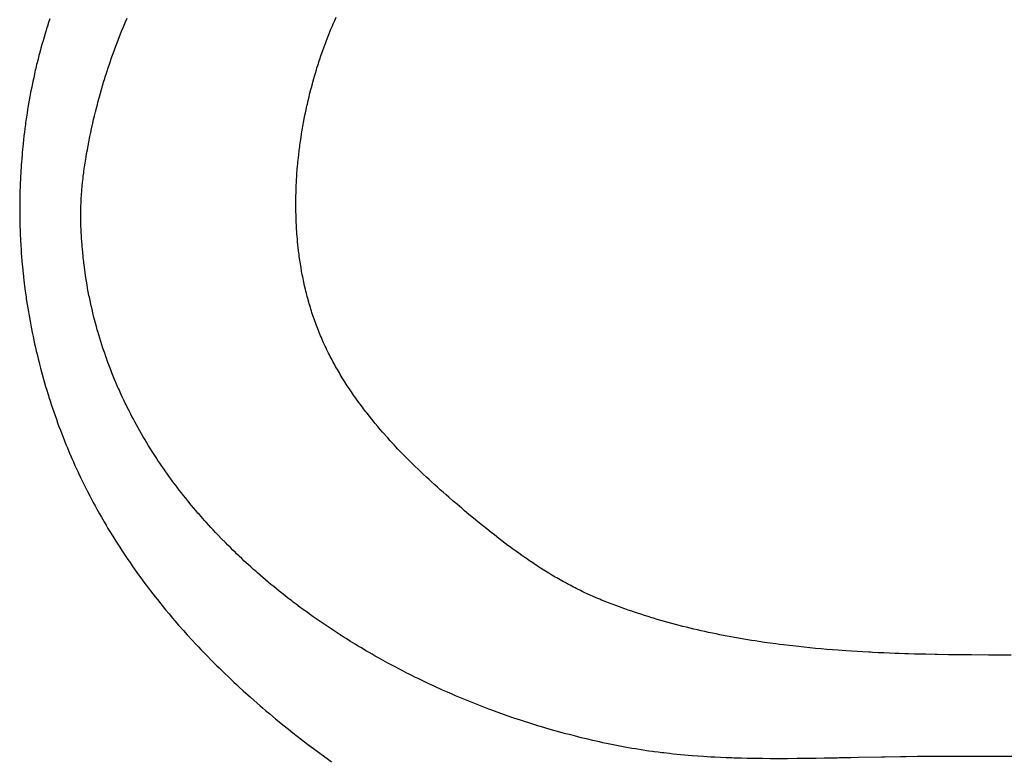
# Model space of a CAD drawing. Header units: inches. Extents: x 0 to 16, y 0 to 10.
# Tile 18 of 44: x 13.516 to 13.738, y 1.491 to 1.658. Entities that reach past the tile are written whole.
import ezdxf

# ---------------------------------------------------------------- set-up
doc = ezdxf.new("R2010")
doc.units = ezdxf.units.IN
doc.header["$LTSCALE"] = 0.935
doc.header["$MEASUREMENT"] = 0
doc.layers.get('0').update_dxf_attribs({"linetype": 'CONTINUOUS'})

msp = doc.modelspace()

# ---------------------------------------------------------------- linework, layer by layer
at = {"color": 2, "linetype": 'Continuous'}
for p, q in [((13.52238, 1.65693), (13.52212, 1.65612)), ((13.52266, 1.65775), (13.52238, 1.65693)), ((13.53955, 1.65671), (13.53972, 1.65711)), ((13.53972, 1.65711), (13.54006, 1.65789)), ((13.58648, 1.65662), (13.58682, 1.6574)), ((13.58682, 1.6574), (13.58718, 1.65817)), ((13.52173, 1.65489), (13.52161, 1.65448)), ((13.52199, 1.65571), (13.52173, 1.65489)), ((13.52212, 1.65612), (13.52199, 1.65571)), ((13.53858, 1.65436), (13.5389, 1.65514)), ((13.5389, 1.65514), (13.53922, 1.65593)), ((13.53922, 1.65593), (13.53955, 1.65671)), ((13.58548, 1.65425), (13.58565, 1.65464)), ((13.58565, 1.65464), (13.58581, 1.65504)), ((13.58581, 1.65504), (13.58597, 1.65544)), ((13.58597, 1.65544), (13.58631, 1.65622)), ((13.58631, 1.65622), (13.58648, 1.65662)), ((13.521, 1.65242), (13.52088, 1.65201)), ((13.52112, 1.65283), (13.521, 1.65242)), ((13.52136, 1.65366), (13.52112, 1.65283)), ((13.52161, 1.65448), (13.52136, 1.65366)), ((13.5378, 1.65238), (13.53811, 1.65317)), ((13.53811, 1.65317), (13.53826, 1.65357)), ((13.53826, 1.65357), (13.53858, 1.65436)), ((13.58471, 1.65224), (13.58486, 1.65264)), ((13.58486, 1.65264), (13.58517, 1.65345)), ((13.58517, 1.65345), (13.58548, 1.65425)), ((13.52054, 1.65077), (13.52031, 1.64994)), ((13.52065, 1.65118), (13.52054, 1.65077)), ((13.52088, 1.65201), (13.52065, 1.65118)), ((13.53691, 1.64998), (13.5372, 1.65078)), ((13.5372, 1.65078), (13.5375, 1.65158)), ((13.5375, 1.65158), (13.5378, 1.65238)), ((13.58372, 1.64946), (13.58399, 1.65024)), ((13.58399, 1.65024), (13.58413, 1.65063)), ((13.58413, 1.65063), (13.58441, 1.65143)), ((13.58441, 1.65143), (13.58471, 1.65224)), ((13.51999, 1.64869), (13.51978, 1.64785)), ((13.5202, 1.64952), (13.51999, 1.64869)), ((13.52031, 1.64994), (13.5202, 1.64952)), ((13.53607, 1.64756), (13.53621, 1.64797)), ((13.53621, 1.64797), (13.53649, 1.64877)), ((13.53649, 1.64877), (13.53663, 1.64918)), ((13.53663, 1.64918), (13.53691, 1.64998)), ((13.58308, 1.64749), (13.58333, 1.64828)), ((13.58333, 1.64828), (13.58346, 1.64868)), ((13.58346, 1.64868), (13.58372, 1.64946)), ((13.51929, 1.64576), (13.5191, 1.64492)), ((13.51938, 1.64618), (13.51929, 1.64576)), ((13.51948, 1.6466), (13.51938, 1.64618)), ((13.51968, 1.64744), (13.51948, 1.6466)), ((13.51978, 1.64785), (13.51968, 1.64744)), ((13.5354, 1.64553), (13.53553, 1.64594)), ((13.53553, 1.64594), (13.5358, 1.64675)), ((13.5358, 1.64675), (13.53607, 1.64756)), ((13.58246, 1.6455), (13.58271, 1.6463)), ((13.58271, 1.6463), (13.58283, 1.6467)), ((13.58283, 1.6467), (13.58308, 1.64749)), ((13.51882, 1.64366), (13.51865, 1.64282)), ((13.51901, 1.6445), (13.51882, 1.64366)), ((13.5191, 1.64492), (13.51901, 1.6445)), ((13.53476, 1.64348), (13.53501, 1.6443)), ((13.53501, 1.6443), (13.53514, 1.64471)), ((13.53514, 1.64471), (13.5354, 1.64553)), ((13.58189, 1.64348), (13.58211, 1.64429)), ((13.58211, 1.64429), (13.58235, 1.6451)), ((13.58235, 1.6451), (13.58246, 1.6455)), ((13.5184, 1.64156), (13.51832, 1.64114)), ((13.51856, 1.6424), (13.5184, 1.64156)), ((13.51865, 1.64282), (13.51856, 1.6424)), ((13.53404, 1.64099), (13.53428, 1.64182)), ((13.53428, 1.64182), (13.53452, 1.64265)), ((13.53452, 1.64265), (13.53476, 1.64348)), ((13.58125, 1.64104), (13.58145, 1.64186)), ((13.58145, 1.64186), (13.58156, 1.64226)), ((13.58156, 1.64226), (13.58178, 1.64308)), ((13.58178, 1.64308), (13.58189, 1.64348)), ((13.518, 1.63945), (13.51786, 1.6386)), ((13.51816, 1.64029), (13.518, 1.63945)), ((13.51832, 1.64114), (13.51816, 1.64029)), ((13.53347, 1.6389), (13.53369, 1.63974)), ((13.53369, 1.63974), (13.53381, 1.64015)), ((13.53381, 1.64015), (13.53404, 1.64099)), ((13.58066, 1.63857), (13.58085, 1.63939)), ((13.58085, 1.63939), (13.58104, 1.64022)), ((13.58104, 1.64022), (13.58114, 1.64063)), ((13.58114, 1.64063), (13.58125, 1.64104)), ((13.51765, 1.63733), (13.51751, 1.63648)), ((13.51771, 1.63775), (13.51765, 1.63733)), ((13.51786, 1.6386), (13.51771, 1.63775)), ((13.53293, 1.63678), (13.53314, 1.63763)), ((13.53314, 1.63763), (13.53336, 1.63847)), ((13.53336, 1.63847), (13.53347, 1.6389)), ((13.58012, 1.63607), (13.58029, 1.63691)), ((13.58029, 1.63691), (13.58047, 1.63774)), ((13.58047, 1.63774), (13.58056, 1.63815)), ((13.58056, 1.63815), (13.58066, 1.63857)), ((13.51732, 1.63521), (13.5172, 1.63436)), ((13.51738, 1.63563), (13.51732, 1.63521)), ((13.51751, 1.63648), (13.51738, 1.63563)), ((13.53233, 1.63424), (13.53252, 1.63508)), ((13.53252, 1.63508), (13.53272, 1.63593)), ((13.53272, 1.63593), (13.53293, 1.63678)), ((13.5798, 1.6344), (13.57996, 1.63524)), ((13.57996, 1.63524), (13.58012, 1.63607)), ((13.51703, 1.63308), (13.51692, 1.63223)), ((13.51714, 1.63393), (13.51703, 1.63308)), ((13.5172, 1.63436), (13.51714, 1.63393)), ((13.53186, 1.63213), (13.53204, 1.63298)), ((13.53204, 1.63298), (13.53233, 1.63424)), ((13.57943, 1.63229), (13.57957, 1.63314)), ((13.57957, 1.63314), (13.57965, 1.63356)), ((13.57965, 1.63356), (13.57972, 1.63398)), ((13.57972, 1.63398), (13.5798, 1.6344)), ((13.51672, 1.63053), (13.51663, 1.62968)), ((13.51682, 1.63138), (13.51672, 1.63053)), ((13.51692, 1.63223), (13.51682, 1.63138)), ((13.53142, 1.63), (13.53159, 1.63085)), ((13.53159, 1.63085), (13.53168, 1.63128)), ((13.53168, 1.63128), (13.53186, 1.63213)), ((13.57911, 1.63018), (13.57923, 1.63103)), ((13.57923, 1.63103), (13.57936, 1.63187)), ((13.57936, 1.63187), (13.57943, 1.63229)), ((13.5165, 1.6284), (13.51642, 1.62755)), ((13.51654, 1.62882), (13.5165, 1.6284)), ((13.51663, 1.62968), (13.51654, 1.62882)), ((13.53094, 1.62742), (13.5311, 1.62828)), ((13.5311, 1.62828), (13.53126, 1.62914)), ((13.53126, 1.62914), (13.53142, 1.63)), ((13.57872, 1.62721), (13.57882, 1.62806)), ((13.57882, 1.62806), (13.57893, 1.62891)), ((13.57893, 1.62891), (13.57899, 1.62933)), ((13.57899, 1.62933), (13.57911, 1.63018)), ((13.51632, 1.62627), (13.51625, 1.62542)), ((13.51639, 1.62712), (13.51632, 1.62627)), ((13.51642, 1.62755), (13.51639, 1.62712)), ((13.53066, 1.62569), (13.5308, 1.62656)), ((13.5308, 1.62656), (13.53094, 1.62742)), ((13.57854, 1.6255), (13.57863, 1.62635)), ((13.57863, 1.62635), (13.57872, 1.62721)), ((13.51613, 1.62372), (13.51608, 1.62287)), ((13.51616, 1.62414), (13.51613, 1.62372)), ((13.51622, 1.62499), (13.51616, 1.62414)), ((13.51625, 1.62542), (13.51622, 1.62499)), ((13.53034, 1.62353), (13.5304, 1.62396)), ((13.5304, 1.62396), (13.53046, 1.6244)), ((13.53046, 1.6244), (13.53059, 1.62526)), ((13.53059, 1.62526), (13.53066, 1.62569)), ((13.57832, 1.62294), (13.57839, 1.62379)), ((13.57839, 1.62379), (13.57846, 1.62465)), ((13.57846, 1.62465), (13.5785, 1.62507)), ((13.5785, 1.62507), (13.57854, 1.6255)), ((13.51602, 1.62159), (13.51598, 1.62074)), ((13.51606, 1.62244), (13.51602, 1.62159)), ((13.51608, 1.62287), (13.51606, 1.62244)), ((13.53003, 1.62092), (13.53008, 1.62136)), ((13.53008, 1.62136), (13.53013, 1.62179)), ((13.53013, 1.62179), (13.53018, 1.62223)), ((13.53018, 1.62223), (13.53023, 1.62266)), ((13.53023, 1.62266), (13.53029, 1.62309)), ((13.53029, 1.62309), (13.53034, 1.62353)), ((13.57819, 1.6208), (13.57824, 1.62165)), ((13.57824, 1.62165), (13.57826, 1.62208)), ((13.57826, 1.62208), (13.57832, 1.62294)), ((13.51595, 1.61989), (13.51592, 1.61904)), ((13.51598, 1.62074), (13.51595, 1.61989)), ((13.52983, 1.61875), (13.52987, 1.61918)), ((13.52987, 1.61918), (13.52995, 1.62005)), ((13.52995, 1.62005), (13.53003, 1.62092)), ((13.57812, 1.61908), (13.57813, 1.61951)), ((13.57813, 1.61951), (13.57815, 1.61994)), ((13.57815, 1.61994), (13.57817, 1.62037)), ((13.57817, 1.62037), (13.57819, 1.6208)), ((13.51587, 1.61693), (13.51586, 1.61608)), ((13.51589, 1.61777), (13.51587, 1.61693)), ((13.5159, 1.6182), (13.51589, 1.61777)), ((13.51592, 1.61904), (13.5159, 1.6182)), ((13.52969, 1.61657), (13.52972, 1.61701)), ((13.52972, 1.61701), (13.52974, 1.61744)), ((13.52974, 1.61744), (13.52977, 1.61788)), ((13.52977, 1.61788), (13.5298, 1.61831)), ((13.5298, 1.61831), (13.52983, 1.61875)), ((13.57806, 1.61609), (13.57807, 1.61694)), ((13.57807, 1.61694), (13.57808, 1.6178)), ((13.57808, 1.6178), (13.5781, 1.61866)), ((13.5781, 1.61866), (13.57812, 1.61908)), ((13.51586, 1.61608), (13.51586, 1.61523)), ((13.51586, 1.61523), (13.51586, 1.61439)), ((13.52962, 1.6144), (13.52963, 1.61483)), ((13.52963, 1.61483), (13.52964, 1.61527)), ((13.52964, 1.61527), (13.52966, 1.6157)), ((13.52966, 1.6157), (13.52967, 1.61614)), ((13.52967, 1.61614), (13.52969, 1.61657)), ((13.57807, 1.61523), (13.57806, 1.61609)), ((13.57807, 1.61481), (13.57807, 1.61523)), ((13.57808, 1.61438), (13.57807, 1.61481)), ((13.51586, 1.61439), (13.51586, 1.61396)), ((13.51586, 1.61396), (13.51587, 1.6131)), ((13.51587, 1.6131), (13.51588, 1.61225)), ((13.52961, 1.61396), (13.52962, 1.6144)), ((13.52961, 1.61353), (13.52961, 1.61396)), ((13.52961, 1.6131), (13.52961, 1.61353)), ((13.52961, 1.61266), (13.52961, 1.6131)), ((13.52962, 1.61223), (13.52961, 1.61266)), ((13.5781, 1.61353), (13.57808, 1.61438)), ((13.57811, 1.6131), (13.5781, 1.61353)), ((13.57812, 1.61267), (13.57811, 1.6131)), ((13.57816, 1.61182), (13.57812, 1.61267)), ((13.51588, 1.61225), (13.5159, 1.61139)), ((13.5159, 1.61139), (13.51591, 1.61096)), ((13.51591, 1.61096), (13.51594, 1.61011)), ((13.52963, 1.6118), (13.52962, 1.61223)), ((13.52964, 1.61137), (13.52963, 1.6118)), ((13.52965, 1.61093), (13.52964, 1.61137)), ((13.52967, 1.6105), (13.52965, 1.61093)), ((13.52969, 1.61008), (13.52967, 1.6105)), ((13.57818, 1.61139), (13.57816, 1.61182)), ((13.57822, 1.61054), (13.57818, 1.61139)), ((13.57828, 1.60969), (13.57822, 1.61054)), ((13.51594, 1.61011), (13.51596, 1.60968)), ((13.51596, 1.60968), (13.51599, 1.60882)), ((13.51599, 1.60882), (13.51601, 1.60839)), ((13.51601, 1.60839), (13.51603, 1.60796)), ((13.52971, 1.60967), (13.52969, 1.61008)), ((13.52976, 1.60883), (13.52971, 1.60967)), ((13.52978, 1.60842), (13.52976, 1.60883)), ((13.52984, 1.60759), (13.52978, 1.60842)), ((13.57831, 1.60927), (13.57828, 1.60969)), ((13.57834, 1.60885), (13.57831, 1.60927)), ((13.57841, 1.608), (13.57834, 1.60885)), ((13.51603, 1.60796), (13.51606, 1.60754)), ((13.51606, 1.60754), (13.51608, 1.60711)), ((13.51608, 1.60711), (13.5161, 1.60668)), ((13.5161, 1.60668), (13.51616, 1.60582)), ((13.51616, 1.60582), (13.51622, 1.60496)), ((13.5299, 1.60676), (13.52984, 1.60759)), ((13.52994, 1.60635), (13.5299, 1.60676)), ((13.52997, 1.60594), (13.52994, 1.60635)), ((13.53005, 1.60512), (13.52997, 1.60594)), ((13.57845, 1.60758), (13.57841, 1.608)), ((13.57854, 1.60673), (13.57845, 1.60758)), ((13.57858, 1.60631), (13.57854, 1.60673)), ((13.57868, 1.60547), (13.57858, 1.60631)), ((13.51622, 1.60496), (13.51628, 1.60411)), ((13.51628, 1.60411), (13.51635, 1.60325)), ((13.53013, 1.6043), (13.53005, 1.60512)), ((13.53018, 1.60389), (13.53013, 1.6043)), ((13.53027, 1.60307), (13.53018, 1.60389)), ((13.57873, 1.60505), (13.57868, 1.60547)), ((13.57879, 1.60463), (13.57873, 1.60505)), ((13.57884, 1.60421), (13.57879, 1.60463)), ((13.57896, 1.60337), (13.57884, 1.60421)), ((13.51635, 1.60325), (13.51643, 1.60239)), ((13.51643, 1.60239), (13.51647, 1.60197)), ((13.51647, 1.60197), (13.51655, 1.60111)), ((13.53032, 1.60267), (13.53027, 1.60307)), ((13.53042, 1.60185), (13.53032, 1.60267)), ((13.53053, 1.60105), (13.53042, 1.60185)), ((13.57902, 1.60295), (13.57896, 1.60337)), ((13.57909, 1.60254), (13.57902, 1.60295)), ((13.57916, 1.60212), (13.57909, 1.60254)), ((13.57923, 1.6017), (13.57916, 1.60212)), ((13.57937, 1.60087), (13.57923, 1.6017)), ((13.51655, 1.60111), (13.51664, 1.60025)), ((13.51664, 1.60025), (13.51669, 1.59983)), ((13.51669, 1.59983), (13.51673, 1.5994)), ((13.51673, 1.5994), (13.51678, 1.59897)), ((13.53059, 1.60064), (13.53053, 1.60105)), ((13.53071, 1.59984), (13.53059, 1.60064)), ((13.53083, 1.59903), (13.53071, 1.59984)), ((13.57945, 1.60046), (13.57937, 1.60087)), ((13.57952, 1.60005), (13.57945, 1.60046)), ((13.57961, 1.59963), (13.57952, 1.60005)), ((13.57969, 1.59922), (13.57961, 1.59963)), ((13.57977, 1.59881), (13.57969, 1.59922)), ((13.51678, 1.59897), (13.51689, 1.59811)), ((13.51689, 1.59811), (13.51694, 1.59769)), ((13.51694, 1.59769), (13.51705, 1.59683)), ((13.5309, 1.59863), (13.53083, 1.59903)), ((13.53103, 1.59783), (13.5309, 1.59863)), ((13.53117, 1.59704), (13.53103, 1.59783)), ((13.53124, 1.59664), (13.53117, 1.59704)), ((13.57986, 1.5984), (13.57977, 1.59881)), ((13.58004, 1.59758), (13.57986, 1.5984)), ((13.58023, 1.59676), (13.58004, 1.59758)), ((13.51705, 1.59683), (13.51716, 1.59598)), ((13.51716, 1.59598), (13.51728, 1.59512)), ((13.51728, 1.59512), (13.51735, 1.5947)), ((13.53132, 1.59624), (13.53124, 1.59664)), ((13.53147, 1.59545), (13.53132, 1.59624)), ((13.53155, 1.59506), (13.53147, 1.59545)), ((13.53171, 1.59427), (13.53155, 1.59506)), ((13.58033, 1.59636), (13.58023, 1.59676)), ((13.58043, 1.59595), (13.58033, 1.59636)), ((13.58054, 1.59554), (13.58043, 1.59595)), ((13.58064, 1.59514), (13.58054, 1.59554)), ((13.58075, 1.59474), (13.58064, 1.59514)), ((13.58097, 1.59393), (13.58075, 1.59474)), ((13.51735, 1.5947), (13.51754, 1.59342)), ((13.51754, 1.59342), (13.51768, 1.59257)), ((13.51768, 1.59257), (13.51782, 1.59172)), ((13.53188, 1.59349), (13.53171, 1.59427)), ((13.53197, 1.59309), (13.53188, 1.59349)), ((13.53215, 1.59231), (13.53197, 1.59309)), ((13.58109, 1.59353), (13.58097, 1.59393)), ((13.58121, 1.59313), (13.58109, 1.59353)), ((13.58133, 1.59273), (13.58121, 1.59313)), ((13.58145, 1.59233), (13.58133, 1.59273)), ((13.51782, 1.59172), (13.51796, 1.59087)), ((13.51796, 1.59087), (13.51804, 1.59044)), ((13.51804, 1.59044), (13.51819, 1.5896)), ((13.53233, 1.59153), (13.53215, 1.59231)), ((13.53252, 1.59076), (13.53233, 1.59153)), ((13.53272, 1.58998), (13.53252, 1.59076)), ((13.58157, 1.59193), (13.58145, 1.59233)), ((13.5817, 1.59154), (13.58157, 1.59193)), ((13.58183, 1.59113), (13.5817, 1.59154)), ((13.58197, 1.59072), (13.58183, 1.59113)), ((13.58211, 1.59031), (13.58197, 1.59072)), ((13.58225, 1.5899), (13.58211, 1.59031)), ((13.51819, 1.5896), (13.51827, 1.58917)), ((13.51827, 1.58917), (13.51843, 1.58832)), ((13.51843, 1.58832), (13.51851, 1.5879)), ((13.53292, 1.58921), (13.53272, 1.58998)), ((13.53313, 1.58845), (13.53292, 1.58921)), ((13.53334, 1.58768), (13.53313, 1.58845)), ((13.5824, 1.5895), (13.58225, 1.5899)), ((13.58255, 1.5891), (13.5824, 1.5895)), ((13.5827, 1.58869), (13.58255, 1.5891)), ((13.58285, 1.58829), (13.5827, 1.58869)), ((13.583, 1.58789), (13.58285, 1.58829)), ((13.51851, 1.5879), (13.51868, 1.58706)), ((13.51868, 1.58706), (13.51886, 1.58621)), ((13.51886, 1.58621), (13.51904, 1.58537)), ((13.53345, 1.5873), (13.53334, 1.58768)), ((13.53367, 1.58654), (13.53345, 1.5873)), ((13.5339, 1.58578), (13.53367, 1.58654)), ((13.58316, 1.5875), (13.583, 1.58789)), ((13.58332, 1.5871), (13.58316, 1.5875)), ((13.58348, 1.5867), (13.58332, 1.5871)), ((13.58365, 1.58631), (13.58348, 1.5867)), ((13.58382, 1.58592), (13.58365, 1.58631)), ((13.58399, 1.58553), (13.58382, 1.58592)), ((13.51904, 1.58537), (13.51922, 1.58453)), ((13.51922, 1.58453), (13.51941, 1.58368)), ((13.51941, 1.58368), (13.5196, 1.58285)), ((13.53414, 1.58502), (13.5339, 1.58578)), ((13.53437, 1.58427), (13.53414, 1.58502)), ((13.53462, 1.58352), (13.53437, 1.58427)), ((13.58416, 1.58514), (13.58399, 1.58553)), ((13.58433, 1.58475), (13.58416, 1.58514)), ((13.58469, 1.58398), (13.58433, 1.58475)), ((13.58487, 1.58359), (13.58469, 1.58398)), ((13.5196, 1.58285), (13.5197, 1.58243)), ((13.5197, 1.58243), (13.51991, 1.58159)), ((13.51991, 1.58159), (13.52001, 1.58117)), ((13.53475, 1.58314), (13.53462, 1.58352)), ((13.535, 1.58239), (13.53475, 1.58314)), ((13.53526, 1.58165), (13.535, 1.58239)), ((13.53539, 1.58128), (13.53526, 1.58165)), ((13.58506, 1.58321), (13.58487, 1.58359)), ((13.58543, 1.58245), (13.58506, 1.58321)), ((13.58562, 1.58207), (13.58543, 1.58245)), ((13.58582, 1.58169), (13.58562, 1.58207)), ((13.58621, 1.58094), (13.58582, 1.58169)), ((13.52001, 1.58117), (13.52022, 1.58033)), ((13.52022, 1.58033), (13.52032, 1.57992)), ((13.52032, 1.57992), (13.52054, 1.57908)), ((13.53566, 1.58054), (13.53539, 1.58128)), ((13.53593, 1.5798), (13.53566, 1.58054)), ((13.53607, 1.57943), (13.53593, 1.5798)), ((13.53636, 1.5787), (13.53607, 1.57943)), ((13.58641, 1.58056), (13.58621, 1.58094)), ((13.58661, 1.58019), (13.58641, 1.58056)), ((13.58681, 1.57982), (13.58661, 1.58019)), ((13.58702, 1.57945), (13.58681, 1.57982)), ((13.58723, 1.57908), (13.58702, 1.57945)), ((13.52054, 1.57908), (13.52076, 1.57825)), ((13.52076, 1.57825), (13.52099, 1.57742)), ((13.52099, 1.57742), (13.52122, 1.57659)), ((13.53664, 1.57797), (13.53636, 1.5787)), ((13.53694, 1.57724), (13.53664, 1.57797)), ((13.53708, 1.57688), (13.53694, 1.57724)), ((13.58744, 1.57871), (13.58723, 1.57908)), ((13.58765, 1.57834), (13.58744, 1.57871)), ((13.58787, 1.57798), (13.58765, 1.57834)), ((13.58808, 1.57761), (13.58787, 1.57798)), ((13.5883, 1.57725), (13.58808, 1.57761)), ((13.58852, 1.57689), (13.5883, 1.57725)), ((13.52122, 1.57659), (13.52146, 1.57577)), ((13.52146, 1.57577), (13.5217, 1.57494)), ((13.5217, 1.57494), (13.52195, 1.57412)), ((13.53739, 1.57615), (13.53708, 1.57688)), ((13.53754, 1.57579), (13.53739, 1.57615)), ((13.53785, 1.57507), (13.53754, 1.57579)), ((13.538, 1.57471), (13.53785, 1.57507)), ((13.58897, 1.57617), (13.58852, 1.57689)), ((13.58942, 1.57545), (13.58897, 1.57617)), ((13.58965, 1.57509), (13.58942, 1.57545)), ((13.59012, 1.57439), (13.58965, 1.57509)), ((13.52195, 1.57412), (13.5222, 1.5733)), ((13.5222, 1.5733), (13.52232, 1.57289)), ((13.52232, 1.57289), (13.52245, 1.57248)), ((13.53816, 1.57435), (13.538, 1.57471)), ((13.53848, 1.57364), (13.53816, 1.57435)), ((13.53864, 1.57328), (13.53848, 1.57364)), ((13.53897, 1.57257), (13.53864, 1.57328)), ((13.5393, 1.57186), (13.53897, 1.57257)), ((13.59036, 1.57403), (13.59012, 1.57439)), ((13.59059, 1.57368), (13.59036, 1.57403)), ((13.59107, 1.57298), (13.59059, 1.57368)), ((13.59156, 1.57229), (13.59107, 1.57298)), ((13.52245, 1.57248), (13.52271, 1.57166)), ((13.52271, 1.57166), (13.52298, 1.57085)), ((13.52298, 1.57085), (13.52326, 1.57001)), ((13.53964, 1.57115), (13.5393, 1.57186)), ((13.53981, 1.5708), (13.53964, 1.57115)), ((13.54016, 1.5701), (13.53981, 1.5708)), ((13.59181, 1.57194), (13.59156, 1.57229)), ((13.5923, 1.57125), (13.59181, 1.57194)), ((13.59256, 1.57091), (13.5923, 1.57125)), ((13.59306, 1.57023), (13.59256, 1.57091)), ((13.52326, 1.57001), (13.52354, 1.56918)), ((13.52354, 1.56918), (13.52382, 1.56836)), ((13.52382, 1.56836), (13.52412, 1.56753)), ((13.54051, 1.5694), (13.54016, 1.5701)), ((13.54087, 1.56871), (13.54051, 1.5694)), ((13.54123, 1.56801), (13.54087, 1.56871)), ((13.59332, 1.56989), (13.59306, 1.57023)), ((13.59384, 1.56922), (13.59332, 1.56989)), ((13.5941, 1.56888), (13.59384, 1.56922)), ((13.59463, 1.56821), (13.5941, 1.56888)), ((13.59516, 1.56755), (13.59463, 1.56821)), ((13.52412, 1.56753), (13.52441, 1.56671)), ((13.52441, 1.56671), (13.52471, 1.5659)), ((13.52471, 1.5659), (13.52502, 1.56509)), ((13.54141, 1.56767), (13.54123, 1.56801)), ((13.54178, 1.56698), (13.54141, 1.56767)), ((13.54215, 1.56629), (13.54178, 1.56698)), ((13.54253, 1.56561), (13.54215, 1.56629)), ((13.5957, 1.56689), (13.59516, 1.56755)), ((13.59597, 1.56656), (13.5957, 1.56689)), ((13.59651, 1.56591), (13.59597, 1.56656)), ((13.59707, 1.56526), (13.59651, 1.56591)), ((13.52502, 1.56509), (13.52533, 1.56428)), ((13.52533, 1.56428), (13.52564, 1.56347)), ((13.54291, 1.56493), (13.54253, 1.56561)), ((13.5433, 1.56425), (13.54291, 1.56493)), ((13.5437, 1.56357), (13.5433, 1.56425)), ((13.59762, 1.56461), (13.59707, 1.56526)), ((13.59791, 1.56429), (13.59762, 1.56461)), ((13.59847, 1.56365), (13.59791, 1.56429)), ((13.52564, 1.56347), (13.52596, 1.56267)), ((13.52596, 1.56267), (13.52628, 1.56187)), ((13.52628, 1.56187), (13.52661, 1.56107)), ((13.54409, 1.5629), (13.5437, 1.56357)), ((13.5445, 1.56223), (13.54409, 1.5629)), ((13.5449, 1.56156), (13.5445, 1.56223)), ((13.54532, 1.5609), (13.5449, 1.56156)), ((13.59876, 1.56333), (13.59847, 1.56365)), ((13.59933, 1.5627), (13.59876, 1.56333)), ((13.59962, 1.56239), (13.59933, 1.5627)), ((13.6002, 1.56176), (13.59962, 1.56239)), ((13.60107, 1.56082), (13.6002, 1.56176)), ((13.52661, 1.56107), (13.52694, 1.56028)), ((13.52694, 1.56028), (13.52711, 1.55989)), ((13.52711, 1.55989), (13.52745, 1.5591)), ((13.54573, 1.56024), (13.54532, 1.5609)), ((13.54615, 1.55958), (13.54573, 1.56024)), ((13.54658, 1.55892), (13.54615, 1.55958)), ((13.60166, 1.56021), (13.60107, 1.56082)), ((13.60226, 1.55959), (13.60166, 1.56021)), ((13.60286, 1.55898), (13.60226, 1.55959)), ((13.52745, 1.5591), (13.52762, 1.55871)), ((13.52762, 1.55871), (13.52796, 1.55792)), ((13.52796, 1.55792), (13.52831, 1.55714)), ((13.52831, 1.55714), (13.52867, 1.55637)), ((13.54701, 1.55827), (13.54658, 1.55892)), ((13.54745, 1.55762), (13.54701, 1.55827)), ((13.54789, 1.55697), (13.54745, 1.55762)), ((13.60346, 1.55837), (13.60286, 1.55898)), ((13.60376, 1.55807), (13.60346, 1.55837)), ((13.60437, 1.55747), (13.60376, 1.55807)), ((13.60498, 1.55687), (13.60437, 1.55747)), ((13.52867, 1.55637), (13.52902, 1.55559)), ((13.52902, 1.55559), (13.52921, 1.55521)), ((13.52921, 1.55521), (13.52957, 1.55444)), ((13.54833, 1.55633), (13.54789, 1.55697)), ((13.54878, 1.55569), (13.54833, 1.55633)), ((13.54901, 1.55537), (13.54878, 1.55569)), ((13.54946, 1.55473), (13.54901, 1.55537)), ((13.6056, 1.55628), (13.60498, 1.55687)), ((13.60621, 1.55568), (13.6056, 1.55628)), ((13.60652, 1.55539), (13.60621, 1.55568)), ((13.60684, 1.5551), (13.60652, 1.55539)), ((13.60746, 1.55451), (13.60684, 1.5551)), ((13.52957, 1.55444), (13.52994, 1.55367)), ((13.52994, 1.55367), (13.53031, 1.55291)), ((13.53031, 1.55291), (13.53069, 1.55215)), ((13.54992, 1.55409), (13.54946, 1.55473)), ((13.55038, 1.55346), (13.54992, 1.55409)), ((13.55109, 1.55252), (13.55038, 1.55346)), ((13.60809, 1.55393), (13.60746, 1.55451)), ((13.60871, 1.55335), (13.60809, 1.55393)), ((13.60935, 1.55278), (13.60871, 1.55335)), ((13.60998, 1.55221), (13.60935, 1.55278)), ((13.53069, 1.55215), (13.53107, 1.5514)), ((13.53107, 1.5514), (13.53165, 1.55027)), ((13.55133, 1.55221), (13.55109, 1.55252)), ((13.5518, 1.55158), (13.55133, 1.55221)), ((13.55228, 1.55096), (13.5518, 1.55158)), ((13.55277, 1.55035), (13.55228, 1.55096)), ((13.61061, 1.55164), (13.60998, 1.55221)), ((13.61125, 1.55107), (13.61061, 1.55164)), ((13.61189, 1.55051), (13.61125, 1.55107)), ((13.61253, 1.54995), (13.61189, 1.55051)), ((13.53165, 1.55027), (13.53204, 1.54952)), ((13.53204, 1.54952), (13.53244, 1.54878)), ((13.53244, 1.54878), (13.53284, 1.54804)), ((13.55326, 1.54973), (13.55277, 1.55035)), ((13.55375, 1.54912), (13.55326, 1.54973)), ((13.5545, 1.54821), (13.55375, 1.54912)), ((13.555, 1.5476), (13.5545, 1.54821)), ((13.6135, 1.54911), (13.61253, 1.54995)), ((13.61446, 1.54829), (13.6135, 1.54911)), ((13.61543, 1.54747), (13.61446, 1.54829)), ((13.53284, 1.54804), (13.53324, 1.5473)), ((13.53324, 1.5473), (13.53386, 1.5462)), ((13.53386, 1.5462), (13.53427, 1.54547)), ((13.55551, 1.547), (13.555, 1.5476)), ((13.55602, 1.5464), (13.55551, 1.547)), ((13.55628, 1.54611), (13.55602, 1.5464)), ((13.5568, 1.54551), (13.55628, 1.54611)), ((13.61608, 1.54692), (13.61543, 1.54747)), ((13.61706, 1.5461), (13.61608, 1.54692)), ((13.61806, 1.54527), (13.61706, 1.5461)), ((13.53427, 1.54547), (13.5349, 1.54438)), ((13.5349, 1.54438), (13.53532, 1.54366)), ((13.55706, 1.54522), (13.5568, 1.54551)), ((13.55758, 1.54463), (13.55706, 1.54522)), ((13.55785, 1.54433), (13.55758, 1.54463)), ((13.55838, 1.54375), (13.55785, 1.54433)), ((13.55891, 1.54316), (13.55838, 1.54375)), ((13.61907, 1.54444), (13.61806, 1.54527)), ((13.62008, 1.54362), (13.61907, 1.54444)), ((13.53532, 1.54366), (13.53575, 1.54294)), ((13.53575, 1.54294), (13.53618, 1.54222)), ((13.53618, 1.54222), (13.53684, 1.54115)), ((13.55945, 1.54258), (13.55891, 1.54316)), ((13.55999, 1.54201), (13.55945, 1.54258)), ((13.56053, 1.54143), (13.55999, 1.54201)), ((13.62109, 1.54281), (13.62008, 1.54362)), ((13.6221, 1.542), (13.62109, 1.54281)), ((13.62278, 1.54147), (13.6221, 1.542)), ((13.53684, 1.54115), (13.53706, 1.5408)), ((13.53706, 1.5408), (13.5375, 1.54009)), ((13.5375, 1.54009), (13.53795, 1.53938)), ((13.53795, 1.53938), (13.5384, 1.53868)), ((13.56135, 1.54058), (13.56053, 1.54143)), ((13.56219, 1.53973), (13.56135, 1.54058)), ((13.56274, 1.53917), (13.56219, 1.53973)), ((13.6238, 1.54068), (13.62278, 1.54147)), ((13.62448, 1.54015), (13.6238, 1.54068)), ((13.62516, 1.53963), (13.62448, 1.54015)), ((13.62585, 1.53912), (13.62516, 1.53963)), ((13.5384, 1.53868), (13.53886, 1.53798)), ((13.53886, 1.53798), (13.53931, 1.53729)), ((13.53931, 1.53729), (13.53978, 1.5366)), ((13.56331, 1.53861), (13.56274, 1.53917)), ((13.56387, 1.53805), (13.56331, 1.53861)), ((13.56444, 1.5375), (13.56387, 1.53805)), ((13.56473, 1.53723), (13.56444, 1.5375)), ((13.5653, 1.53668), (13.56473, 1.53723)), ((13.62619, 1.53886), (13.62585, 1.53912)), ((13.62688, 1.53835), (13.62619, 1.53886)), ((13.62757, 1.53785), (13.62688, 1.53835)), ((13.62827, 1.53735), (13.62757, 1.53785)), ((13.62896, 1.53685), (13.62827, 1.53735)), ((13.53978, 1.5366), (13.54024, 1.53591)), ((13.54024, 1.53591), (13.54071, 1.53522)), ((13.54071, 1.53522), (13.54119, 1.53453)), ((13.56588, 1.53613), (13.5653, 1.53668)), ((13.56646, 1.53559), (13.56588, 1.53613)), ((13.56734, 1.53478), (13.56646, 1.53559)), ((13.62966, 1.53636), (13.62896, 1.53685)), ((13.63002, 1.53612), (13.62966, 1.53636)), ((13.63072, 1.53564), (13.63002, 1.53612)), ((13.63143, 1.53516), (13.63072, 1.53564)), ((13.63178, 1.53492), (13.63143, 1.53516)), ((13.6325, 1.53446), (13.63178, 1.53492)), ((13.54119, 1.53453), (13.5419, 1.53351)), ((13.5419, 1.53351), (13.54263, 1.5325)), ((13.56793, 1.53425), (13.56734, 1.53478)), ((13.56852, 1.53371), (13.56793, 1.53425)), ((13.56912, 1.53319), (13.56852, 1.53371)), ((13.56942, 1.53292), (13.56912, 1.53319)), ((13.57002, 1.5324), (13.56942, 1.53292)), ((13.63321, 1.53399), (13.6325, 1.53446)), ((13.63357, 1.53376), (13.63321, 1.53399)), ((13.6343, 1.53331), (13.63357, 1.53376)), ((13.63502, 1.53286), (13.6343, 1.53331)), ((13.63576, 1.53242), (13.63502, 1.53286)), ((13.54263, 1.5325), (13.54336, 1.53149)), ((13.54336, 1.53149), (13.54385, 1.53083)), ((13.54385, 1.53083), (13.54435, 1.53016)), ((13.57062, 1.53188), (13.57002, 1.5324)), ((13.57123, 1.53136), (13.57062, 1.53188)), ((13.57184, 1.53084), (13.57123, 1.53136)), ((13.57246, 1.53033), (13.57184, 1.53084)), ((13.63612, 1.5322), (13.63576, 1.53242)), ((13.63649, 1.53198), (13.63612, 1.5322)), ((13.63686, 1.53177), (13.63649, 1.53198)), ((13.63723, 1.53155), (13.63686, 1.53177)), ((13.6376, 1.53134), (13.63723, 1.53155)), ((13.63798, 1.53113), (13.6376, 1.53134)), ((13.63835, 1.53092), (13.63798, 1.53113)), ((13.63873, 1.53072), (13.63835, 1.53092)), ((13.6391, 1.53051), (13.63873, 1.53072)), ((13.63948, 1.53031), (13.6391, 1.53051)), ((13.54435, 1.53016), (13.54485, 1.5295)), ((13.54485, 1.5295), (13.54535, 1.52884)), ((13.54535, 1.52884), (13.54586, 1.52818)), ((13.54586, 1.52818), (13.54637, 1.52753)), ((13.57307, 1.52982), (13.57246, 1.53033)), ((13.57369, 1.52932), (13.57307, 1.52982)), ((13.57431, 1.52881), (13.57369, 1.52932)), ((13.57494, 1.52831), (13.57431, 1.52881)), ((13.57557, 1.52782), (13.57494, 1.52831)), ((13.63986, 1.53011), (13.63948, 1.53031)), ((13.64024, 1.52991), (13.63986, 1.53011)), ((13.64062, 1.52971), (13.64024, 1.52991)), ((13.641, 1.52951), (13.64062, 1.52971)), ((13.64139, 1.52932), (13.641, 1.52951)), ((13.64216, 1.52894), (13.64139, 1.52932)), ((13.64255, 1.52875), (13.64216, 1.52894)), ((13.64333, 1.52838), (13.64255, 1.52875)), ((13.64372, 1.52819), (13.64333, 1.52838)), ((13.64451, 1.52783), (13.64372, 1.52819)), ((13.54637, 1.52753), (13.54688, 1.52688)), ((13.54688, 1.52688), (13.54766, 1.52591)), ((13.5762, 1.52732), (13.57557, 1.52782)), ((13.57715, 1.52659), (13.5762, 1.52732)), ((13.57747, 1.52635), (13.57715, 1.52659)), ((13.57811, 1.52586), (13.57747, 1.52635)), ((13.64491, 1.52766), (13.64451, 1.52783)), ((13.64571, 1.52731), (13.64491, 1.52766)), ((13.64611, 1.52714), (13.64571, 1.52731)), ((13.64652, 1.52697), (13.64611, 1.52714)), ((13.64692, 1.5268), (13.64652, 1.52697)), ((13.64773, 1.52648), (13.64692, 1.5268)), ((13.64813, 1.52632), (13.64773, 1.52648)), ((13.64853, 1.52617), (13.64813, 1.52632)), ((13.64933, 1.52586), (13.64853, 1.52617)), ((13.54766, 1.52591), (13.54792, 1.52558)), ((13.54792, 1.52558), (13.54871, 1.52462)), ((13.54871, 1.52462), (13.5495, 1.52367)), ((13.57907, 1.52514), (13.57811, 1.52586)), ((13.57972, 1.52466), (13.57907, 1.52514)), ((13.5807, 1.52395), (13.57972, 1.52466)), ((13.58135, 1.52349), (13.5807, 1.52395)), ((13.65014, 1.52555), (13.64933, 1.52586)), ((13.65094, 1.52526), (13.65014, 1.52555)), ((13.65175, 1.52496), (13.65094, 1.52526)), ((13.65215, 1.52482), (13.65175, 1.52496)), ((13.65296, 1.52453), (13.65215, 1.52482)), ((13.65377, 1.52426), (13.65296, 1.52453)), ((13.65458, 1.52398), (13.65377, 1.52426)), ((13.65499, 1.52385), (13.65458, 1.52398)), ((13.6558, 1.52358), (13.65499, 1.52385)), ((13.5495, 1.52367), (13.55031, 1.52271)), ((13.55031, 1.52271), (13.55084, 1.52208)), ((13.55084, 1.52208), (13.55166, 1.52114)), ((13.582, 1.52302), (13.58135, 1.52349)), ((13.58266, 1.52256), (13.582, 1.52302)), ((13.58332, 1.5221), (13.58266, 1.52256)), ((13.58399, 1.52164), (13.58332, 1.5221)), ((13.58465, 1.52119), (13.58399, 1.52164)), ((13.65662, 1.52332), (13.6558, 1.52358)), ((13.65743, 1.52306), (13.65662, 1.52332)), ((13.65825, 1.52281), (13.65743, 1.52306)), ((13.65866, 1.52269), (13.65825, 1.52281)), ((13.65948, 1.52244), (13.65866, 1.52269)), ((13.66029, 1.5222), (13.65948, 1.52244)), ((13.66112, 1.52197), (13.66029, 1.5222)), ((13.66194, 1.52174), (13.66112, 1.52197)), ((13.66276, 1.52151), (13.66194, 1.52174)), ((13.55166, 1.52114), (13.55275, 1.5199)), ((13.55275, 1.5199), (13.55358, 1.51897)), ((13.58532, 1.52074), (13.58465, 1.52119)), ((13.58599, 1.52029), (13.58532, 1.52074)), ((13.58666, 1.51985), (13.58599, 1.52029)), ((13.58734, 1.51941), (13.58666, 1.51985)), ((13.58802, 1.51897), (13.58734, 1.51941)), ((13.66359, 1.52129), (13.66276, 1.52151)), ((13.66441, 1.52107), (13.66359, 1.52129)), ((13.66524, 1.52086), (13.66441, 1.52107)), ((13.66606, 1.52066), (13.66524, 1.52086)), ((13.66689, 1.52045), (13.66606, 1.52066)), ((13.66772, 1.52026), (13.66689, 1.52045)), ((13.66855, 1.52006), (13.66772, 1.52026)), ((13.66939, 1.51987), (13.66855, 1.52006)), ((13.67022, 1.51969), (13.66939, 1.51987)), ((13.67105, 1.51951), (13.67022, 1.51969)), ((13.67189, 1.51933), (13.67105, 1.51951)), ((13.67272, 1.51916), (13.67189, 1.51933)), ((13.55358, 1.51897), (13.5547, 1.51775)), ((13.5547, 1.51775), (13.55555, 1.51684)), ((13.5887, 1.51854), (13.58802, 1.51897)), ((13.58938, 1.51811), (13.5887, 1.51854)), ((13.59041, 1.51747), (13.58938, 1.51811)), ((13.59144, 1.51683), (13.59041, 1.51747)), ((13.67356, 1.51899), (13.67272, 1.51916)), ((13.67398, 1.5189), (13.67356, 1.51899)), ((13.67523, 1.51866), (13.67398, 1.5189)), ((13.67607, 1.51851), (13.67523, 1.51866)), ((13.67691, 1.51835), (13.67607, 1.51851)), ((13.67775, 1.5182), (13.67691, 1.51835)), ((13.67901, 1.51799), (13.67775, 1.5182)), ((13.67943, 1.51792), (13.67901, 1.51799)), ((13.6807, 1.51771), (13.67943, 1.51792)), ((13.68154, 1.51758), (13.6807, 1.51771)), ((13.68239, 1.51745), (13.68154, 1.51758)), ((13.68365, 1.51726), (13.68239, 1.51745)), ((13.68492, 1.51708), (13.68365, 1.51726)), ((13.68619, 1.51691), (13.68492, 1.51708)), ((13.55555, 1.51684), (13.55612, 1.51623)), ((13.55612, 1.51623), (13.55669, 1.51563)), ((13.55669, 1.51563), (13.55726, 1.51503)), ((13.55726, 1.51503), (13.55813, 1.51414)), ((13.59213, 1.51641), (13.59144, 1.51683)), ((13.59282, 1.516), (13.59213, 1.51641)), ((13.59386, 1.51538), (13.59282, 1.516)), ((13.59456, 1.51498), (13.59386, 1.51538)), ((13.59526, 1.51457), (13.59456, 1.51498)), ((13.68704, 1.5168), (13.68619, 1.51691)), ((13.68789, 1.51669), (13.68704, 1.5168)), ((13.68916, 1.51654), (13.68789, 1.51669)), ((13.69001, 1.51644), (13.68916, 1.51654)), ((13.69129, 1.5163), (13.69001, 1.51644)), ((13.69257, 1.51616), (13.69129, 1.5163)), ((13.69384, 1.51603), (13.69257, 1.51616)), ((13.69512, 1.51591), (13.69384, 1.51603)), ((13.6964, 1.51579), (13.69512, 1.51591)), ((13.69768, 1.51568), (13.6964, 1.51579)), ((13.69897, 1.51558), (13.69768, 1.51568)), ((13.70025, 1.51548), (13.69897, 1.51558)), ((13.7011, 1.51541), (13.70025, 1.51548)), ((13.70196, 1.51535), (13.7011, 1.51541)), ((13.70324, 1.51527), (13.70196, 1.51535)), ((13.70453, 1.51519), (13.70324, 1.51527)), ((13.70581, 1.51511), (13.70453, 1.51519)), ((13.7071, 1.51504), (13.70581, 1.51511)), ((13.70753, 1.51502), (13.7071, 1.51504)), ((13.70795, 1.51499), (13.70753, 1.51502)), ((13.70924, 1.51493), (13.70795, 1.51499)), ((13.71053, 1.51487), (13.70924, 1.51493)), ((13.71181, 1.51482), (13.71053, 1.51487)), ((13.55813, 1.51414), (13.559, 1.51325)), ((13.559, 1.51325), (13.55929, 1.51295)), ((13.55929, 1.51295), (13.56017, 1.51207)), ((13.59596, 1.51417), (13.59526, 1.51457)), ((13.59667, 1.51378), (13.59596, 1.51417)), ((13.59773, 1.51319), (13.59667, 1.51378)), ((13.59879, 1.5126), (13.59773, 1.51319)), ((13.7131, 1.51477), (13.71181, 1.51482)), ((13.71396, 1.51474), (13.7131, 1.51477)), ((13.71524, 1.51469), (13.71396, 1.51474)), ((13.7161, 1.51466), (13.71524, 1.51469)), ((13.71739, 1.51463), (13.7161, 1.51466)), ((13.71867, 1.51459), (13.71739, 1.51463)), ((13.71996, 1.51456), (13.71867, 1.51459)), ((13.7221, 1.51452), (13.71996, 1.51456)), ((13.72253, 1.51451), (13.7221, 1.51452)), ((13.7251, 1.51447), (13.72253, 1.51451)), ((13.72724, 1.51444), (13.7251, 1.51447)), ((13.72852, 1.51443), (13.72724, 1.51444)), ((13.72938, 1.51442), (13.72852, 1.51443)), ((13.73024, 1.51441), (13.72938, 1.51442)), ((13.73408, 1.51439), (13.73024, 1.51441)), ((13.73493, 1.51439), (13.73408, 1.51439)), ((13.73578, 1.51438), (13.73493, 1.51439)), ((13.73919, 1.51438), (13.73578, 1.51438)), ((13.56017, 1.51207), (13.56076, 1.51149)), ((13.56076, 1.51149), (13.56136, 1.51091)), ((13.56136, 1.51091), (13.56196, 1.51033)), ((13.59986, 1.51203), (13.59879, 1.5126)), ((13.60057, 1.51165), (13.59986, 1.51203)), ((13.60128, 1.51127), (13.60057, 1.51165)), ((13.602, 1.5109), (13.60128, 1.51127)), ((13.60308, 1.51035), (13.602, 1.5109)), ((13.56196, 1.51033), (13.56286, 1.50946)), ((13.56286, 1.50946), (13.56407, 1.50832)), ((13.56407, 1.50832), (13.56467, 1.50775)), ((13.60344, 1.51017), (13.60308, 1.51035)), ((13.60416, 1.5098), (13.60344, 1.51017)), ((13.60489, 1.50944), (13.60416, 1.5098)), ((13.60561, 1.50909), (13.60489, 1.50944)), ((13.60634, 1.50873), (13.60561, 1.50909)), ((13.60743, 1.50821), (13.60634, 1.50873)), ((13.60816, 1.50787), (13.60743, 1.50821)), ((13.56467, 1.50775), (13.56529, 1.50719)), ((13.56529, 1.50719), (13.56621, 1.50634)), ((13.56621, 1.50634), (13.56683, 1.50578)), ((13.60889, 1.50752), (13.60816, 1.50787)), ((13.60999, 1.50702), (13.60889, 1.50752)), ((13.61036, 1.50685), (13.60999, 1.50702)), ((13.61109, 1.50652), (13.61036, 1.50685)), ((13.6122, 1.50603), (13.61109, 1.50652)), ((13.6133, 1.50555), (13.6122, 1.50603)), ((13.56683, 1.50578), (13.56776, 1.50495)), ((13.56776, 1.50495), (13.5687, 1.50412)), ((13.5687, 1.50412), (13.56996, 1.50302)), ((13.61404, 1.50523), (13.6133, 1.50555)), ((13.61478, 1.50491), (13.61404, 1.50523)), ((13.6159, 1.50445), (13.61478, 1.50491)), ((13.61664, 1.50414), (13.6159, 1.50445)), ((13.61776, 1.50369), (13.61664, 1.50414)), ((13.56996, 1.50302), (13.57059, 1.50248)), ((13.57059, 1.50248), (13.57122, 1.50193)), ((13.57122, 1.50193), (13.57218, 1.50112)), ((13.61888, 1.50324), (13.61776, 1.50369)), ((13.61963, 1.50295), (13.61888, 1.50324)), ((13.62075, 1.50252), (13.61963, 1.50295)), ((13.6215, 1.50224), (13.62075, 1.50252)), ((13.62225, 1.50196), (13.6215, 1.50224)), ((13.62338, 1.50154), (13.62225, 1.50196)), ((13.57218, 1.50112), (13.57347, 1.50005)), ((13.57347, 1.50005), (13.57476, 1.49899)), ((13.6245, 1.50113), (13.62338, 1.50154)), ((13.62563, 1.50073), (13.6245, 1.50113)), ((13.62714, 1.50021), (13.62563, 1.50073)), ((13.6279, 1.49996), (13.62714, 1.50021)), ((13.62866, 1.49971), (13.6279, 1.49996)), ((13.62979, 1.49934), (13.62866, 1.49971)), ((13.57476, 1.49899), (13.57541, 1.49846)), ((13.57541, 1.49846), (13.5764, 1.49768)), ((13.5764, 1.49768), (13.57738, 1.4969)), ((13.63055, 1.4991), (13.62979, 1.49934)), ((13.63168, 1.49874), (13.63055, 1.4991)), ((13.63282, 1.49839), (13.63168, 1.49874)), ((13.6332, 1.49827), (13.63282, 1.49839)), ((13.63434, 1.49793), (13.6332, 1.49827)), ((13.63586, 1.49749), (13.63434, 1.49793)), ((13.637, 1.49717), (13.63586, 1.49749)), ((13.63776, 1.49696), (13.637, 1.49717)), ((13.57738, 1.4969), (13.57837, 1.49612)), ((13.57837, 1.49612), (13.57937, 1.49535)), ((13.57937, 1.49535), (13.5807, 1.49433)), ((13.6389, 1.49666), (13.63776, 1.49696)), ((13.63966, 1.49646), (13.6389, 1.49666)), ((13.6408, 1.49616), (13.63966, 1.49646)), ((13.64156, 1.49597), (13.6408, 1.49616)), ((13.64232, 1.49578), (13.64156, 1.49597)), ((13.64308, 1.4956), (13.64232, 1.49578)), ((13.64384, 1.49541), (13.64308, 1.4956)), ((13.64497, 1.49515), (13.64384, 1.49541)), ((13.64573, 1.49498), (13.64497, 1.49515)), ((13.64649, 1.49481), (13.64573, 1.49498)), ((13.5807, 1.49433), (13.58205, 1.49331)), ((13.58205, 1.49331), (13.58374, 1.49206)), ((13.64725, 1.49464), (13.64649, 1.49481)), ((13.64839, 1.4944), (13.64725, 1.49464)), ((13.64915, 1.49425), (13.64839, 1.4944)), ((13.64991, 1.49409), (13.64915, 1.49425)), ((13.65104, 1.49387), (13.64991, 1.49409)), ((13.65142, 1.4938), (13.65104, 1.49387)), ((13.65256, 1.49359), (13.65142, 1.4938)), ((13.65335, 1.49345), (13.65256, 1.49359)), ((13.65377, 1.49337), (13.65335, 1.49345)), ((13.65461, 1.49323), (13.65377, 1.49337)), ((13.65503, 1.49316), (13.65461, 1.49323)), ((13.65587, 1.49303), (13.65503, 1.49316)), ((13.65629, 1.49296), (13.65587, 1.49303)), ((13.65713, 1.49284), (13.65629, 1.49296)), ((13.65755, 1.49277), (13.65713, 1.49284)), ((13.65839, 1.49266), (13.65755, 1.49277)), ((13.58374, 1.49206), (13.5851, 1.49107)), ((13.5851, 1.49107), (13.58612, 1.49033)), ((13.65881, 1.4926), (13.65839, 1.49266)), ((13.65966, 1.49249), (13.65881, 1.4926)), ((13.6605, 1.49238), (13.65966, 1.49249)), ((13.66093, 1.49233), (13.6605, 1.49238)), ((13.6622, 1.49219), (13.66093, 1.49233)), ((13.66305, 1.49209), (13.6622, 1.49219)), ((13.6639, 1.49201), (13.66305, 1.49209)), ((13.66475, 1.49192), (13.6639, 1.49201)), ((13.6656, 1.49185), (13.66475, 1.49192)), ((13.66645, 1.49177), (13.6656, 1.49185)), ((13.66731, 1.4917), (13.66645, 1.49177)), ((13.66859, 1.49161), (13.66731, 1.4917)), ((13.66987, 1.49152), (13.66859, 1.49161)), ((13.67073, 1.49146), (13.66987, 1.49152)), ((13.67158, 1.49141), (13.67073, 1.49146)), ((13.67244, 1.49137), (13.67158, 1.49141)), ((13.67373, 1.4913), (13.67244, 1.49137)), ((13.67502, 1.49125), (13.67373, 1.4913)), ((13.67631, 1.4912), (13.67502, 1.49125)), ((13.67674, 1.49118), (13.67631, 1.4912)), ((13.67846, 1.49113), (13.67674, 1.49118)), ((13.67976, 1.4911), (13.67846, 1.49113)), ((13.68062, 1.49108), (13.67976, 1.4911)), ((13.68191, 1.49106), (13.68062, 1.49108)), ((13.68321, 1.49105), (13.68191, 1.49106)), ((13.68494, 1.49103), (13.68321, 1.49105)), ((13.6858, 1.49103), (13.68494, 1.49103)), ((13.68753, 1.49103), (13.6858, 1.49103)), ((13.68883, 1.49103), (13.68753, 1.49103)), ((13.69099, 1.49105), (13.68883, 1.49103)), ((13.69229, 1.49106), (13.69099, 1.49105)), ((13.69272, 1.49107), (13.69229, 1.49106)), ((13.69315, 1.49107), (13.69272, 1.49107)), ((13.69358, 1.49108), (13.69315, 1.49107)), ((13.69531, 1.4911), (13.69358, 1.49108)), ((13.69704, 1.49113), (13.69531, 1.4911)), ((13.69963, 1.49119), (13.69704, 1.49113)), ((13.70006, 1.49119), (13.69963, 1.49119)), ((13.70049, 1.4912), (13.70006, 1.49119)), ((13.70136, 1.49122), (13.70049, 1.4912)), ((13.70179, 1.49123), (13.70136, 1.49122)), ((13.70308, 1.49126), (13.70179, 1.49123)), ((13.7048, 1.4913), (13.70308, 1.49126)), ((13.70996, 1.49141), (13.7048, 1.4913)), ((13.71039, 1.49141), (13.70996, 1.49141)), ((13.71082, 1.49142), (13.71039, 1.49141)), ((13.71424, 1.49148), (13.71082, 1.49142)), ((13.71466, 1.49148), (13.71424, 1.49148)), ((13.71509, 1.49149), (13.71466, 1.49148)), ((13.71552, 1.4915), (13.71509, 1.49149)), ((13.71807, 1.49152), (13.71552, 1.4915)), ((13.72019, 1.49153), (13.71807, 1.49152)), ((13.83699, 1.49153), (13.72019, 1.49153))]:
    msp.add_line(p, q, dxfattribs=at)

doc.saveas('drawing.dxf')
